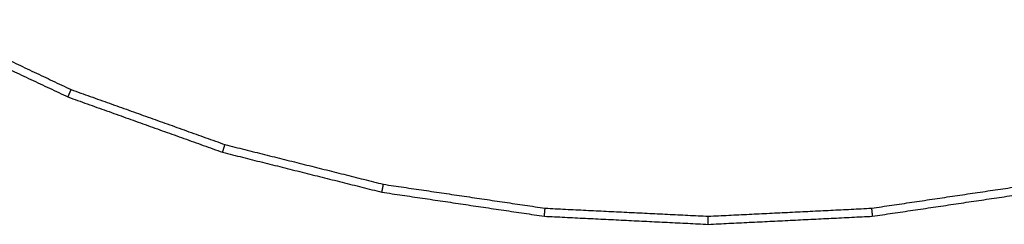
# Model space of a CAD drawing. Header units: millimetres. Extents: x 151 to 203, y 114 to 301.
# Tile 2 of 9: x 166.42 to 181.72, y 113.82 to 117. Entities that reach past the tile are written whole.
import ezdxf

# ---------------------------------------------------------------- set-up
doc = ezdxf.new("R2010")
doc.units = ezdxf.units.MM
doc.header["$MEASUREMENT"] = 0
doc.layers.add('Make2D$visible$lines', color=7, linetype='Continuous', true_color=0x000000)

msp = doc.modelspace()

# ---------------------------------------------------------------- linework, layer by layer
at = {"layer": 'Make2D$visible$lines'}
for points in [[(164.861, 116.893), (166.014, 116.347), (167.167, 115.802)], [(164.92, 117.003), (166.068, 116.46), (167.215, 115.917)], [(167.167, 115.802), (167.191, 115.859), (167.215, 115.917)], [(167.215, 115.917), (168.411, 115.49), (169.606, 115.062)], [(167.167, 115.802), (168.368, 115.372), (169.57, 114.942)], [(169.57, 114.942), (169.588, 115.002), (169.606, 115.062)], [(169.606, 115.062), (170.838, 114.754), (172.069, 114.445)], [(169.57, 114.942), (170.807, 114.632), (172.045, 114.322)], [(172.045, 114.322), (172.057, 114.384), (172.069, 114.445)], [(172.069, 114.445), (173.325, 114.259), (174.581, 114.073)], [(179.653, 114.073), (180.909, 114.259), (182.165, 114.445)], [(172.045, 114.322), (173.307, 114.135), (174.569, 113.948)], [(179.665, 113.948), (180.927, 114.135), (182.189, 114.322)], [(174.569, 113.948), (174.575, 114.01), (174.581, 114.073)], [(174.581, 114.073), (175.849, 114.01), (177.117, 113.948)], [(177.117, 113.948), (178.385, 114.01), (179.653, 114.073)], [(179.653, 114.073), (179.659, 114.01), (179.665, 113.948)], [(174.569, 113.948), (175.843, 113.885), (177.117, 113.822)], [(177.117, 113.822), (178.391, 113.885), (179.665, 113.948)], [(177.117, 113.822), (177.117, 113.885), (177.117, 113.948)]]:
    msp.add_open_spline(points, degree=2, dxfattribs=at)

doc.saveas('drawing.dxf')
